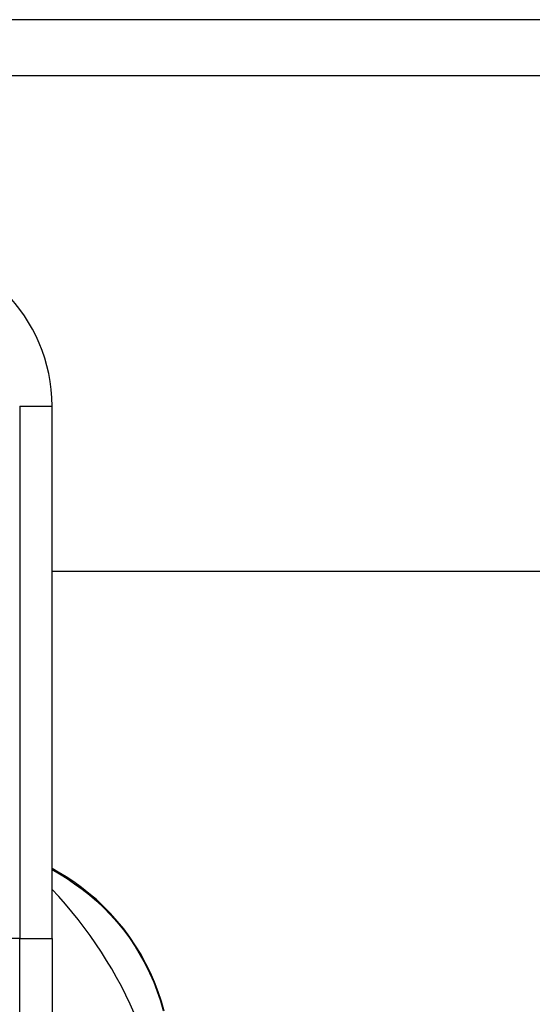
# Model space of a CAD drawing. Header units: inches. Extents: x 15 to 513, y 46 to 241.
# Tile 79 of 256: x 20.029 to 20.654, y 161.877 to 163.078. Entities that reach past the tile are written whole.
import ezdxf

# ---------------------------------------------------------------- set-up
doc = ezdxf.new("R2010")
doc.units = ezdxf.units.IN
doc.header["$MEASUREMENT"] = 0
doc.layers.add('Visible Edges(ANSI)', color=7, linetype='Continuous', lineweight=25)
doc.layers.add('Visible Tangent Edges(ANSI)', color=7, linetype='Continuous', lineweight=25)

msp = doc.modelspace()

# ---------------------------------------------------------------- linework, layer by layer
at = {"layer": 'Visible Edges(ANSI)'}
for p, q in [((69.1381, 163.0778), (15.5331, 163.0778)), ((15.5331, 163.0098), (69.1381, 163.0098)), ((20.068, 161.9575), (20.068, 162.6066)), ((41.9518, 162.4048), (20.068, 162.4048)), ((20.0757, 162.0384), (20.068, 162.0429)), ((20.068, 161.9575), (20.068, 161.7202))]:
    msp.add_line(p, q, dxfattribs=at)
at = {"layer": 'Visible Edges(ANSI)', "flags": 128}
msp.add_lwpolyline([(20.2048, 161.8688), (20.2015, 161.8806), (20.1976, 161.8923), (20.1931, 161.904), (20.1881, 161.9154), (20.1825, 161.9267), (20.1765, 161.9378), (20.1699, 161.9486), (20.1629, 161.959), (20.1554, 161.9691), (20.1476, 161.9787), (20.1394, 161.9879), (20.1309, 161.9965), (20.1221, 162.0048), (20.1131, 162.0125), (20.1039, 162.0197), (20.0946, 162.0265), (20.0851, 162.0327), (20.0757, 162.0384)], dxfattribs=at)
at = {"layer": 'Visible Edges(ANSI)'}
for centre, radius, start, end in [((19.8711, 162.6066), 0.1969, 0, 90), ((19.6833, 161.6538), 0.5295, 1.3331, 43.4046)]:
    msp.add_arc(centre, radius, start, end, dxfattribs=at)
at = {"layer": 'Visible Tangent Edges(ANSI)'}
for p, q in [((20.0286, 162.6066), (20.0286, 161.9575)), ((20.0286, 162.6066), (20.068, 162.6066)), ((20.068, 162.0414), (20.0771, 162.0361)), ((20.0286, 161.9575), (20.0089, 161.9575)), ((20.0286, 161.9575), (20.068, 161.9575)), ((20.0286, 161.6864), (20.0286, 161.9575))]:
    msp.add_line(p, q, dxfattribs=at)
at = {"layer": 'Visible Tangent Edges(ANSI)', "flags": 128}
msp.add_lwpolyline([(20.0771, 162.0361), (20.0864, 162.0304), (20.0956, 162.0243), (20.1047, 162.0176), (20.1137, 162.0105), (20.1225, 162.0029), (20.131, 161.9949), (20.1394, 161.9863), (20.1474, 161.9773), (20.155, 161.9679), (20.1623, 161.9581), (20.1692, 161.9478), (20.1756, 161.9373), (20.1816, 161.9265), (20.187, 161.9154), (20.192, 161.9041), (20.1964, 161.8928), (20.2002, 161.8813), (20.2035, 161.8698)], dxfattribs=at)
at = {"layer": 'Visible Tangent Edges(ANSI)'}
msp.add_ellipse((20.0707, 162.0298), major_axis=(0.00499, 0.00866), ratio=0.493692, start_param=5.759679, end_param=6.283185, dxfattribs=at)

doc.saveas('drawing.dxf')
